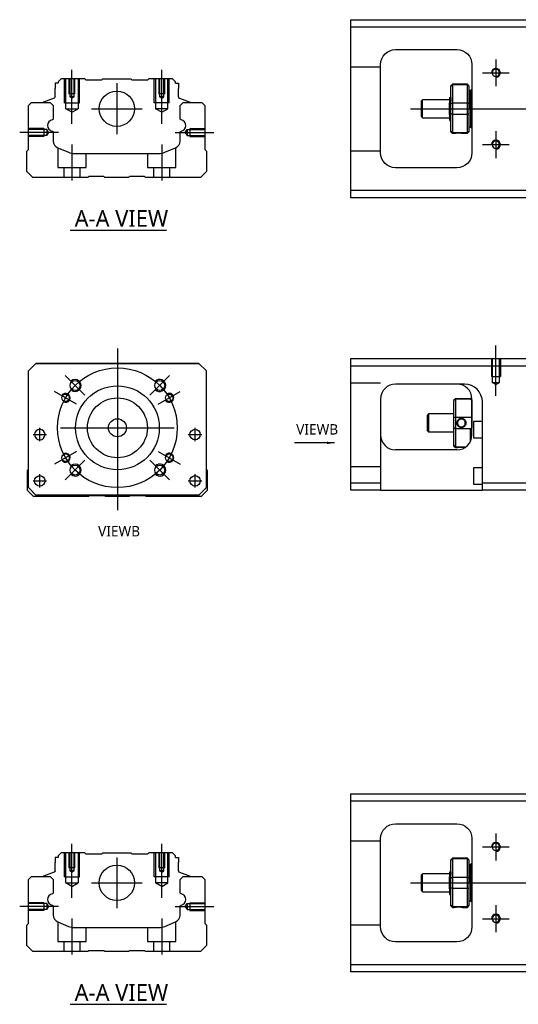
# Model space of a CAD drawing. Header units: millimetres. Extents: x -202 to 3135, y -1537 to 860.
# Tile 10 of 14: x -177 to -11, y -654 to -325. Entities that reach past the tile are written whole.
import ezdxf
from ezdxf.lldxf.tags import DXFTag

# ---------------------------------------------------------------- set-up
doc = ezdxf.new("R2010")
doc.units = ezdxf.units.MM
doc.layers.get('0').update_dxf_attribs({"linetype": 'CONTINUOUS'})
doc.styles.add('CHN', font='msjhbd.ttf')
doc.styles.add('DIM-7', font='SIMPLEX.shx', dxfattribs={"width": 0.7, "bigfont": 'chineset.shx'})
tags = doc.linetypes.add('DASHED', pattern=[25.72, 12.86, -12.86]).pattern_tags.tags
tags[6:7] = [DXFTag(74, 4), DXFTag(75, 0), DXFTag(340, '0'), DXFTag(46, 0.0), DXFTag(50, 0.0), DXFTag(44, 0.0), DXFTag(45, 0.0)]
tags[4:5] = [DXFTag(74, 4), DXFTag(75, 0), DXFTag(340, '0'), DXFTag(46, 0.0), DXFTag(50, 0.0), DXFTag(44, 0.0), DXFTag(45, 0.0)]
doc.dimstyles.new('CNS', dxfattribs={"dimtxt": 3.5, "dimasz": 2.5, "dimexe": 1, "dimexo": 1, "dimgap": 1, "dimtad": 1, "dimdsep": 46, "dimtxsty": 'DIM-7', "dimcen": 0.09, "dimclrd": 4, "dimclre": 4, "dimclrt": 1, "dimadec": 0, "dimazin": 0, "dimtfac": 1, "dimtmove": 0, "dimatfit": 3, "dimfxl": 0, "dimtvp": 0.971429, "dimtolj": 1, "dimarcsym": 0})

msp = doc.modelspace()

# ---------------------------------------------------------------- linework, layer by layer
at = {"linetype": 'Continuous'}
for p, q in [((-66.72, -327), (-66.72, -324.5)), ((-66.72, -324.5), (-7.72, -324.5)), ((-7.72, -327), (-66.72, -327)), ((-66.72, -381.5), (-66.72, -327)), ((-51.72, -334.5), (-31.22, -334.5)), ((-56.72, -369), (-56.72, -339.5)), ((-26.22, -339.5), (-26.22, -369)), ((-163.45, -344.25), (-164.45, -345.25)), ((-164.45, -345.25), (-164.45, -345.75)), ((-155.57, -344.25), (-163.45, -344.25)), ((-155.27, -344.55), (-155.57, -344.25)), ((-155.27, -344.55), (-149.87, -344.55)), ((-149.87, -344.55), (-149.57, -344.25)), ((-149.57, -344.25), (-140.17, -344.25)), ((-139.87, -344.55), (-140.17, -344.25)), ((-139.87, -344.55), (-134.47, -344.55)), ((-134.17, -344.25), (-134.47, -344.55)), ((-126.3, -344.25), (-134.17, -344.25)), ((-125.3, -345.25), (-126.3, -344.25)), ((-125.3, -345.75), (-125.3, -345.25)), ((-165.45, -345.75), (-165.45, -347.45)), ((-164.45, -345.75), (-165.45, -345.75)), ((-165.45, -350.25), (-165.45, -347.45)), ((-125.3, -345.75), (-124.3, -345.75)), ((-124.3, -345.75), (-124.3, -347.45)), ((-124.3, -350.25), (-124.3, -347.45)), ((-32.72, -346.05), (-33.22, -346.55)), ((-33.22, -346.73), (-33.22, -346.55)), ((-33.22, -352.57), (-33.22, -346.73)), ((-27.72, -346.05), (-32.72, -346.05)), ((-32.72, -346.05), (-32.72, -346.28)), ((-32.72, -346.28), (-32.72, -352.32)), ((-27.72, -346.28), (-32.72, -346.28)), ((-27.22, -346.55), (-27.72, -346.05)), ((-27.72, -346.28), (-27.72, -346.05)), ((-27.72, -352.32), (-27.72, -346.28)), ((-27.22, -346.55), (-27.22, -346.73)), ((-27.22, -346.73), (-27.22, -352.57)), ((-26.72, -348.25), (-27.22, -348.25)), ((-26.72, -354.25), (-26.72, -348.25)), ((-26.72, -348.35), (-26.72, -360.15)), ((-165.78, -350.72), (-169.35, -352.01)), ((-123.97, -350.72), (-120.39, -352.01)), ((-42.72, -351.25), (-43.22, -351.75)), ((-43.22, -351.75), (-43.22, -351.75)), ((-43.22, -351.75), (-43.22, -356.75)), ((-33.72, -351.25), (-42.72, -351.25)), ((-42.72, -357.25), (-42.72, -351.25)), ((-33.34, -350.75), (-33.59, -350.75)), ((-174.42, -353.2), (-173.42, -352.2)), ((-174.42, -367.9), (-174.42, -353.2)), ((-173.42, -352.2), (-167.09, -352.2)), ((-169.48, -352.18), (-169.49, -352.2)), ((-167.09, -352.2), (-166.09, -353.2)), ((-166.09, -353.2), (-166.09, -357.48)), ((-123.75, -353.2), (-122.75, -352.2)), ((-123.75, -357.48), (-123.75, -353.2)), ((-122.75, -352.2), (-116.42, -352.2)), ((-120.26, -352.18), (-120.26, -352.2)), ((-116.42, -352.2), (-115.42, -353.2)), ((-115.42, -353.2), (-115.42, -367.9)), ((-33.72, -356.23), (-33.72, -352.28)), ((-33.22, -354.25), (-33.22, -352.57)), ((-33.22, -355.93), (-33.22, -354.25)), ((-32.72, -352.32), (-32.72, -354.25)), ((-32.72, -352.32), (-27.72, -352.32)), ((-32.72, -354.25), (-32.72, -356.18)), ((-27.72, -354.25), (-27.72, -352.32)), ((-27.72, -356.18), (-27.72, -354.25)), ((-27.22, -352.57), (-27.22, -355.93)), ((-26.72, -354.25), (-26.72, -360.25)), ((-43.22, -356.75), (-42.72, -357.25)), ((-42.72, -357.25), (-33.72, -357.25)), ((-33.55, -358.25), (-33.39, -358.25)), ((-33.22, -361.77), (-33.22, -355.93)), ((-32.72, -356.18), (-32.72, -362.22)), ((-27.72, -356.18), (-32.72, -356.18)), ((-27.72, -362.22), (-27.72, -356.18)), ((-27.22, -355.93), (-27.22, -361.77)), ((-33.22, -361.95), (-33.22, -361.77)), ((-27.22, -360.25), (-26.72, -360.25)), ((-27.22, -361.77), (-27.22, -361.95)), ((-166.09, -362.22), (-166.09, -365.03)), ((-123.75, -365.03), (-123.75, -362.22)), ((-33.22, -361.95), (-32.72, -362.45)), ((-32.72, -362.22), (-32.72, -362.45)), ((-32.72, -362.22), (-27.72, -362.22)), ((-32.72, -362.45), (-32.22, -362.45)), ((-29.21, -362.45), (-27.72, -362.45)), ((-27.72, -362.45), (-27.22, -361.95)), ((-27.72, -362.45), (-27.72, -362.22)), ((-174.92, -368.4), (-174.42, -367.9)), ((-174.92, -375.2), (-174.92, -368.4)), ((-164.55, -367.34), (-160.99, -368.82)), ((-128.85, -368.82), (-125.29, -367.34)), ((-115.42, -367.9), (-114.92, -368.4)), ((-114.92, -368.4), (-114.92, -375.2)), ((-159.07, -369.2), (-130.77, -369.2)), ((-31.22, -374), (-51.72, -374)), ((-172.92, -377.2), (-174.92, -375.2)), ((-154.57, -377.2), (-172.92, -377.2)), ((-154.22, -376.95), (-154.57, -377.2)), ((-149.22, -376.95), (-154.22, -376.95)), ((-148.87, -377.2), (-149.22, -376.95)), ((-140.97, -377.2), (-148.87, -377.2)), ((-140.62, -376.95), (-140.97, -377.2)), ((-135.62, -376.95), (-140.62, -376.95)), ((-135.27, -377.2), (-135.62, -376.95)), ((-116.92, -377.2), (-135.27, -377.2)), ((-114.92, -375.2), (-116.92, -377.2)), ((-66.72, -384), (-66.72, -381.5)), ((-66.72, -381.5), (-7.72, -381.5)), ((-7.72, -384), (-66.72, -384)), ((-174.42, -441.87), (-171.92, -439.37)), ((-171.92, -439.37), (-174.42, -441.87)), ((-171.92, -439.37), (-117.42, -439.37)), ((-117.42, -439.37), (-171.92, -439.37)), ((-117.42, -439.37), (-114.92, -441.87)), ((-114.92, -441.87), (-117.42, -439.37)), ((-66.72, -440.26), (-66.72, -437.76)), ((-66.72, -437.76), (-7.72, -437.76)), ((-7.72, -440.26), (-66.72, -440.26)), ((-66.72, -479.26), (-66.72, -440.26)), ((-174.42, -480.87), (-174.42, -441.87)), ((-114.92, -480.87), (-114.92, -441.87)), ((-28.88, -446.26), (-51.72, -446.26)), ((-56.72, -451.26), (-56.72, -479.26)), ((-32.22, -451.56), (-31.72, -451.06)), ((-32.22, -451.56), (-32.22, -451.75)), ((-32.22, -457.59), (-32.22, -451.75)), ((-31.72, -451.06), (-31.72, -451.29)), ((-31.72, -451.06), (-26.72, -451.06)), ((-31.72, -451.29), (-31.72, -457.33)), ((-26.72, -451.29), (-31.72, -451.29)), ((-26.22, -451.56), (-26.72, -451.06)), ((-26.72, -451.29), (-26.72, -451.06)), ((-26.22, -463.26), (-26.22, -451.26)), ((-26.22, -451.56), (-26.22, -451.75)), ((-26.22, -451.75), (-26.22, -457.59)), ((-22.72, -479.26), (-22.72, -452.26)), ((-40.72, -456.26), (-41.22, -456.76)), ((-41.22, -456.76), (-41.22, -459.26)), ((-32.22, -456.26), (-40.72, -456.26)), ((-40.72, -456.26), (-40.72, -462.26)), ((-31.72, -457.33), (-31.72, -461.19)), ((-31.72, -457.33), (-26.72, -457.33)), ((-41.22, -459.26), (-41.22, -461.76)), ((-32.22, -460.94), (-32.22, -457.59)), ((-26.22, -457.59), (-26.22, -460.94)), ((-22.72, -458.76), (-25.72, -458.76)), ((-25.72, -458.76), (-25.72, -464.26)), ((-41.22, -461.76), (-40.72, -462.26)), ((-40.72, -462.26), (-32.22, -462.26)), ((-32.22, -466.78), (-32.22, -460.94)), ((-31.72, -461.19), (-31.72, -467.23)), ((-26.72, -461.19), (-31.72, -461.19)), ((-26.72, -465.44), (-26.72, -461.19)), ((-32.22, -466.96), (-32.22, -466.78)), ((-32.22, -466.96), (-31.72, -467.46)), ((-25.72, -464.26), (-22.72, -464.26)), ((-31.22, -468.26), (-51.72, -468.26)), ((-31.72, -467.23), (-31.72, -467.46)), ((-31.72, -467.23), (-28.18, -467.23)), ((-31.72, -467.46), (-31.23, -467.46)), ((-174.72, -475.02), (-174.42, -474.73)), ((-174.72, -481.82), (-174.72, -475.02)), ((-114.92, -474.82), (-114.72, -475.02)), ((-114.72, -475.02), (-114.72, -481.82)), ((-22.72, -474.26), (-25.72, -474.26)), ((-25.72, -474.26), (-25.72, -479.76)), ((-66.72, -479.26), (-56.72, -479.26)), ((-66.72, -481.76), (-66.72, -479.26)), ((-56.72, -479.26), (-56.72, -481.76)), ((-25.72, -479.76), (-22.72, -479.76)), ((-22.72, -481.76), (-22.72, -479.26)), ((-22.72, -479.26), (-7.72, -479.26)), ((-172.72, -483.82), (-174.72, -481.82)), ((-174.42, -480.87), (-171.92, -483.37)), ((-171.92, -483.37), (-173.42, -481.87)), ((-171.92, -483.37), (-171.92, -483.37)), ((-117.42, -483.37), (-171.92, -483.37)), ((-117.42, -483.37), (-171.92, -483.37)), ((-154.02, -483.57), (-154.37, -483.82)), ((-149.02, -483.57), (-154.02, -483.57)), ((-148.67, -483.82), (-149.02, -483.57)), ((-140.42, -483.57), (-140.77, -483.82)), ((-135.42, -483.57), (-140.42, -483.57)), ((-135.07, -483.82), (-135.42, -483.57)), ((-117.42, -483.37), (-114.92, -480.87)), ((-114.72, -481.82), (-116.72, -483.82)), ((-56.72, -481.76), (-66.72, -481.76)), ((-56.72, -481.76), (-22.72, -481.76)), ((-7.72, -481.76), (-22.72, -481.76)), ((-154.37, -483.82), (-172.72, -483.82)), ((-140.77, -483.82), (-148.67, -483.82)), ((-116.72, -483.82), (-135.07, -483.82)), ((-66.72, -585.67), (-66.72, -583.17)), ((-66.72, -583.17), (-7.72, -583.17)), ((-7.72, -585.67), (-66.72, -585.67)), ((-66.72, -640.17), (-66.72, -585.67)), ((-51.72, -593.17), (-31.22, -593.17)), ((-56.72, -627.67), (-56.72, -598.17)), ((-26.22, -598.17), (-26.22, -627.67)), ((-165.45, -604.42), (-165.45, -606.12)), ((-164.45, -604.42), (-165.45, -604.42)), ((-163.45, -602.92), (-164.45, -603.92)), ((-164.45, -603.92), (-164.45, -604.42)), ((-155.57, -602.92), (-163.45, -602.92)), ((-155.27, -603.22), (-155.57, -602.92)), ((-155.27, -603.22), (-149.87, -603.22)), ((-149.87, -603.22), (-149.57, -602.92)), ((-149.57, -602.92), (-140.17, -602.92)), ((-139.87, -603.22), (-140.17, -602.92)), ((-139.87, -603.22), (-134.47, -603.22)), ((-134.17, -602.92), (-134.47, -603.22)), ((-126.3, -602.92), (-134.17, -602.92)), ((-125.3, -603.92), (-126.3, -602.92)), ((-125.3, -604.42), (-125.3, -603.92)), ((-125.3, -604.42), (-124.3, -604.42)), ((-124.3, -604.42), (-124.3, -606.12)), ((-32.72, -604.72), (-33.22, -605.22)), ((-33.22, -605.4), (-33.22, -605.22)), ((-27.72, -604.72), (-32.72, -604.72)), ((-32.72, -604.72), (-32.72, -604.95)), ((-32.72, -604.95), (-32.72, -610.99)), ((-27.72, -604.95), (-32.72, -604.95)), ((-27.22, -605.22), (-27.72, -604.72)), ((-27.72, -604.95), (-27.72, -604.72)), ((-27.72, -610.99), (-27.72, -604.95)), ((-27.22, -605.22), (-27.22, -605.4)), ((-165.45, -608.92), (-165.45, -606.12)), ((-124.3, -608.92), (-124.3, -606.12)), ((-33.22, -611.24), (-33.22, -605.4)), ((-27.22, -605.4), (-27.22, -611.24)), ((-26.72, -606.92), (-27.22, -606.92)), ((-26.72, -612.92), (-26.72, -606.92)), ((-26.72, -607.02), (-26.72, -618.82)), ((-174.42, -611.87), (-173.42, -610.87)), ((-174.42, -626.57), (-174.42, -611.87)), ((-173.42, -610.87), (-167.09, -610.87)), ((-169.48, -610.85), (-169.49, -610.87)), ((-165.78, -609.39), (-169.35, -610.68)), ((-167.09, -610.87), (-166.09, -611.87)), ((-166.09, -611.87), (-166.09, -616.15)), ((-123.97, -609.39), (-120.39, -610.68)), ((-123.75, -611.87), (-122.75, -610.87)), ((-123.75, -616.15), (-123.75, -611.87)), ((-122.75, -610.87), (-116.42, -610.87)), ((-120.26, -610.85), (-120.26, -610.87)), ((-116.42, -610.87), (-115.42, -611.87)), ((-115.42, -611.87), (-115.42, -626.57)), ((-42.72, -609.92), (-43.22, -610.42)), ((-43.22, -610.42), (-43.22, -610.42)), ((-43.22, -610.42), (-43.22, -615.42)), ((-33.72, -609.92), (-42.72, -609.92)), ((-42.72, -615.92), (-42.72, -609.92)), ((-33.72, -614.9), (-33.72, -610.95)), ((-33.34, -609.42), (-33.59, -609.42)), ((-33.22, -612.92), (-33.22, -611.24)), ((-32.72, -610.99), (-32.72, -612.92)), ((-32.72, -610.99), (-27.72, -610.99)), ((-27.72, -612.92), (-27.72, -610.99)), ((-27.22, -611.24), (-27.22, -614.6)), ((-33.22, -614.6), (-33.22, -612.92)), ((-33.22, -620.44), (-33.22, -614.6)), ((-32.72, -612.92), (-32.72, -614.85)), ((-32.72, -614.85), (-32.72, -620.89)), ((-27.72, -614.85), (-32.72, -614.85)), ((-27.72, -614.85), (-27.72, -612.92)), ((-27.72, -620.89), (-27.72, -614.85)), ((-27.22, -614.6), (-27.22, -620.44)), ((-26.72, -612.92), (-26.72, -618.92)), ((-43.22, -615.42), (-42.72, -615.92)), ((-42.72, -615.92), (-33.72, -615.92)), ((-33.55, -616.92), (-33.39, -616.92)), ((-166.09, -620.89), (-166.09, -623.7)), ((-123.75, -623.7), (-123.75, -620.89)), ((-33.22, -620.62), (-33.22, -620.44)), ((-33.22, -620.62), (-32.72, -621.12)), ((-32.72, -620.89), (-32.72, -621.12)), ((-32.72, -620.89), (-27.72, -620.89)), ((-32.72, -621.12), (-32.22, -621.12)), ((-29.21, -621.12), (-27.72, -621.12)), ((-27.72, -621.12), (-27.22, -620.62)), ((-27.72, -621.12), (-27.72, -620.89)), ((-27.22, -618.92), (-26.72, -618.92)), ((-27.22, -620.44), (-27.22, -620.62)), ((-174.92, -627.07), (-174.42, -626.57)), ((-174.92, -633.87), (-174.92, -627.07)), ((-164.55, -626.01), (-160.99, -627.49)), ((-159.07, -627.87), (-130.77, -627.87)), ((-128.85, -627.49), (-125.29, -626.01)), ((-115.42, -626.57), (-114.92, -627.07)), ((-114.92, -627.07), (-114.92, -633.87)), ((-172.92, -635.87), (-174.92, -633.87)), ((-114.92, -633.87), (-116.92, -635.87)), ((-31.22, -632.67), (-51.72, -632.67)), ((-154.57, -635.87), (-172.92, -635.87)), ((-154.22, -635.62), (-154.57, -635.87)), ((-149.22, -635.62), (-154.22, -635.62)), ((-148.87, -635.87), (-149.22, -635.62)), ((-140.97, -635.87), (-148.87, -635.87)), ((-140.62, -635.62), (-140.97, -635.87)), ((-135.62, -635.62), (-140.62, -635.62)), ((-135.27, -635.87), (-135.62, -635.62)), ((-116.92, -635.87), (-135.27, -635.87)), ((-66.72, -642.67), (-66.72, -640.17)), ((-66.72, -640.17), (-7.72, -640.17)), ((-7.72, -642.67), (-66.72, -642.67))]:
    msp.add_line(p, q, dxfattribs=at)
for p, q in [((-18.22, -337.75), (-18.22, -346.75)), ((-22.72, -342.25), (-13.72, -342.25)), ((-46.72, -354.25), (66.71, -354.25)), ((-18.22, -361.75), (-18.22, -370.75)), ((-164.32, -362.2), (-177.32, -362.2)), ((-22.72, -366.25), (-13.72, -366.25)), ((-160.46, -394.85), (-128.22, -394.85)), ((-172.86, -463.12), (-168.36, -463.12)), ((-172.86, -463.12), (-168.36, -463.12)), ((-120.98, -463.12), (-116.48, -463.12)), ((-120.98, -463.12), (-116.48, -463.12)), ((-172.86, -478.62), (-168.36, -478.62)), ((-172.86, -478.62), (-168.36, -478.62)), ((-120.98, -478.62), (-116.48, -478.62)), ((-120.98, -478.62), (-116.48, -478.62)), ((-18.22, -596.42), (-18.22, -605.42)), ((-22.72, -600.92), (-13.72, -600.92)), ((-46.72, -612.92), (66.71, -612.92)), ((-164.32, -620.87), (-177.32, -620.87)), ((-18.22, -620.42), (-18.22, -629.42)), ((-22.72, -624.92), (-13.72, -624.92)), ((-160.46, -653.52), (-128.22, -653.52))]:
    msp.add_line(p, q)
at = {"ltscale": 0.1}
for p, q in [((-159.87, -359.25), (-159.87, -341.25)), ((-129.87, -359.25), (-129.87, -341.25)), ((-125.42, -362.2), (-112.42, -362.2)), ((-159.87, -366.2), (-159.87, -378.2)), ((-129.87, -366.2), (-129.87, -378.2)), ((-159.87, -617.92), (-159.87, -599.92)), ((-129.87, -617.92), (-129.87, -599.92)), ((-125.42, -620.87), (-112.42, -620.87)), ((-159.87, -624.87), (-159.87, -636.87)), ((-129.87, -624.87), (-129.87, -636.87))]:
    msp.add_line(p, q, dxfattribs=at)
at = {"linetype": 'DASHED', "ltscale": 0.1}
for p, q in [((-56.72, -340.39), (-66.72, -340.39)), ((-162.37, -352.25), (-162.37, -344.25)), ((-161.94, -354.25), (-161.94, -344.25)), ((-160.87, -344.25), (-160.87, -349.25)), ((-160.61, -344.25), (-160.61, -350.25)), ((-159.13, -350.25), (-159.13, -344.25)), ((-158.87, -349.25), (-158.87, -344.25)), ((-157.81, -344.25), (-157.81, -354.25)), ((-157.37, -352.25), (-157.37, -344.25)), ((-132.37, -352.25), (-132.37, -344.25)), ((-131.94, -344.25), (-131.94, -354.25)), ((-130.87, -344.25), (-130.87, -349.25)), ((-130.61, -344.25), (-130.61, -350.25)), ((-129.13, -350.25), (-129.13, -344.25)), ((-128.87, -349.25), (-128.87, -344.25)), ((-127.81, -354.25), (-127.81, -344.25)), ((-127.37, -352.25), (-127.37, -344.25)), ((-158.87, -349.25), (-160.87, -349.25)), ((-159.13, -350.25), (-160.61, -350.25)), ((-159.87, -350.68), (-160.61, -350.25)), ((-159.87, -350.68), (-159.13, -350.25)), ((-128.87, -349.25), (-130.87, -349.25)), ((-129.13, -350.25), (-130.61, -350.25)), ((-129.87, -350.68), (-130.61, -350.25)), ((-129.87, -350.68), (-129.13, -350.25)), ((-162.37, -352.25), (-157.37, -352.25)), ((-161.94, -354.25), (-157.81, -354.25)), ((-159.87, -355.44), (-161.94, -354.25)), ((-159.87, -355.44), (-157.81, -354.25)), ((-127.37, -352.25), (-132.37, -352.25)), ((-127.81, -354.25), (-131.94, -354.25)), ((-129.87, -355.44), (-131.94, -354.25)), ((-129.87, -355.44), (-127.81, -354.25)), ((-169.29, -360.9), (-174.29, -360.9)), ((-168.29, -361.2), (-174.29, -361.2)), ((-169.29, -360.9), (-169.29, -363.5)), ((-168.29, -361.2), (-168.29, -363.21)), ((-167.71, -362.2), (-168.29, -361.2)), ((-122, -362.2), (-121.42, -361.2)), ((-121.42, -361.2), (-121.42, -363.21)), ((-121.42, -361.2), (-115.42, -361.2)), ((-120.42, -360.9), (-120.42, -363.5)), ((-120.42, -360.9), (-115.42, -360.9)), ((-168.29, -363.21), (-174.29, -363.21)), ((-169.29, -363.5), (-174.29, -363.5)), ((-169.29, -363.28), (-169.29, -363.33)), ((-167.71, -362.2), (-168.29, -363.21)), ((-122, -362.2), (-121.42, -363.21)), ((-121.42, -363.21), (-115.42, -363.21)), ((-120.42, -363.28), (-120.42, -363.33)), ((-120.42, -363.5), (-115.42, -363.5)), ((-164.62, -367.33), (-164.62, -373.9)), ((-125.12, -373.9), (-125.12, -367.27)), ((-56.72, -368.39), (-66.72, -368.39)), ((-155.12, -373.9), (-155.12, -369.2)), ((-134.62, -369.2), (-134.62, -373.9)), ((-164.62, -373.9), (-155.12, -373.9)), ((-162.62, -373.9), (-162.62, -377.2)), ((-157.12, -377.2), (-157.12, -373.9)), ((-134.62, -373.9), (-125.12, -373.9)), ((-132.62, -373.9), (-132.62, -377.2)), ((-127.12, -377.2), (-127.12, -373.9)), ((-19.72, -437.76), (-19.72, -443.76)), ((-19.44, -437.76), (-19.44, -445.76)), ((-16.99, -445.76), (-16.99, -437.76)), ((-16.72, -437.76), (-16.72, -443.76)), ((-19.72, -443.76), (-16.72, -443.76)), ((-56.72, -445.91), (-66.72, -445.91)), ((-18.22, -446.46), (-19.44, -445.75)), ((-19.44, -445.76), (-16.99, -445.76)), ((-18.22, -446.46), (-16.99, -445.75)), ((-56.72, -473.91), (-66.72, -473.91)), ((-56.72, -599.06), (-66.72, -599.06)), ((-162.37, -610.92), (-162.37, -602.92)), ((-161.94, -612.92), (-161.94, -602.92)), ((-160.87, -602.92), (-160.87, -607.92)), ((-160.61, -602.92), (-160.61, -608.92)), ((-159.13, -608.92), (-159.13, -602.92)), ((-158.87, -607.92), (-158.87, -602.92)), ((-157.81, -602.92), (-157.81, -612.92)), ((-157.37, -610.92), (-157.37, -602.92)), ((-132.37, -610.92), (-132.37, -602.92)), ((-131.94, -602.92), (-131.94, -612.92)), ((-130.87, -602.92), (-130.87, -607.92)), ((-130.61, -602.92), (-130.61, -608.92)), ((-129.13, -608.92), (-129.13, -602.92)), ((-128.87, -607.92), (-128.87, -602.92)), ((-127.81, -612.92), (-127.81, -602.92)), ((-127.37, -610.92), (-127.37, -602.92)), ((-158.87, -607.92), (-160.87, -607.92)), ((-128.87, -607.92), (-130.87, -607.92)), ((-162.37, -610.92), (-157.37, -610.92)), ((-159.13, -608.92), (-160.61, -608.92)), ((-159.87, -609.35), (-160.61, -608.92)), ((-159.87, -609.35), (-159.13, -608.92)), ((-127.37, -610.92), (-132.37, -610.92)), ((-129.13, -608.92), (-130.61, -608.92)), ((-129.87, -609.35), (-130.61, -608.92)), ((-129.87, -609.35), (-129.13, -608.92)), ((-161.94, -612.92), (-157.81, -612.92)), ((-159.87, -614.11), (-161.94, -612.92)), ((-159.87, -614.11), (-157.81, -612.92)), ((-127.81, -612.92), (-131.94, -612.92)), ((-129.87, -614.11), (-131.94, -612.92)), ((-129.87, -614.11), (-127.81, -612.92)), ((-169.29, -619.57), (-174.29, -619.57)), ((-168.29, -619.86), (-174.29, -619.86)), ((-169.29, -619.57), (-169.29, -622.17)), ((-168.29, -619.86), (-168.29, -621.88)), ((-167.71, -620.87), (-168.29, -619.86)), ((-167.71, -620.87), (-168.29, -621.88)), ((-122, -620.87), (-121.42, -619.86)), ((-122, -620.87), (-121.42, -621.88)), ((-121.42, -619.86), (-121.42, -621.88)), ((-121.42, -619.86), (-115.42, -619.86)), ((-120.42, -619.57), (-120.42, -622.17)), ((-120.42, -619.57), (-115.42, -619.57)), ((-168.29, -621.88), (-174.29, -621.88)), ((-169.29, -622.17), (-174.29, -622.17)), ((-169.29, -621.95), (-169.29, -621.99)), ((-121.42, -621.88), (-115.42, -621.88)), ((-120.42, -621.95), (-120.42, -621.99)), ((-120.42, -622.17), (-115.42, -622.17)), ((-164.62, -626), (-164.62, -632.57)), ((-155.12, -632.57), (-155.12, -627.87)), ((-134.62, -627.87), (-134.62, -632.57)), ((-125.12, -632.57), (-125.12, -625.94)), ((-56.72, -627.06), (-66.72, -627.06)), ((-164.62, -632.57), (-155.12, -632.57)), ((-162.62, -632.57), (-162.62, -635.87)), ((-157.12, -635.87), (-157.12, -632.57)), ((-134.62, -632.57), (-125.12, -632.57)), ((-132.62, -632.57), (-132.62, -635.87)), ((-127.12, -635.87), (-127.12, -632.57))]:
    msp.add_line(p, q, dxfattribs=at)
at = {"linetype": 'DASHED'}
for p, q in [((-155.27, -344.55), (-155.27, -344.55)), ((-134.47, -344.55), (-134.47, -344.55)), ((-33.59, -350.75), (-33.6, -350.75)), ((-171.92, -439.37), (-171.92, -439.37)), ((-155.45, -439.37), (-157.9, -439.37)), ((-133.9, -439.37), (-131.45, -439.37)), ((-117.42, -439.37), (-117.42, -439.37)), ((-174.42, -441.87), (-174.42, -441.87)), ((-114.92, -441.87), (-114.92, -441.87)), ((-28.72, -446.26), (-28.88, -446.26)), ((-172.36, -463.12), (-172.36, -463.12)), ((-168.86, -463.12), (-168.86, -463.12)), ((-120.48, -463.12), (-120.48, -463.12)), ((-116.98, -463.12), (-116.98, -463.12)), ((-174.42, -466.37), (-174.42, -466.37)), ((-114.92, -466.37), (-114.92, -466.37)), ((-172.36, -478.62), (-172.36, -478.62)), ((-168.86, -478.62), (-168.86, -478.62)), ((-173.42, -481.87), (-173.42, -481.87)), ((-117.42, -483.37), (-114.92, -480.87)), ((-115.92, -481.87), (-117.42, -483.37)), ((-117.42, -483.37), (-117.42, -483.37)), ((-114.92, -480.87), (-115.92, -481.87)), ((-115.92, -481.87), (-115.92, -481.87)), ((-155.27, -603.22), (-155.27, -603.22)), ((-134.47, -603.22), (-134.47, -603.22)), ((-33.59, -609.42), (-33.6, -609.42))]:
    msp.add_line(p, q, dxfattribs=at)
at = {"ltscale": 0.3}
for p, q in [((-144.87, -345.75), (-144.87, -362.75)), ((-153.37, -354.25), (-136.37, -354.25)), ((-144.67, -434.37), (-144.67, -488.37)), ((-155.53, -450.02), (-162.1, -443.44)), ((-133.82, -450.02), (-127.24, -443.44)), ((-158.31, -453), (-165.67, -448.75)), ((-131.03, -453), (-123.67, -448.75)), ((-170.61, -465.37), (-170.61, -460.87)), ((-170.61, -465.37), (-170.61, -460.87)), ((-163.67, -460.87), (-125.67, -460.87)), ((-118.73, -465.37), (-118.73, -460.87)), ((-118.73, -465.37), (-118.73, -460.87)), ((-158.31, -468.75), (-165.67, -473)), ((-131.03, -468.75), (-123.67, -473)), ((-155.53, -471.73), (-162.1, -478.3)), ((-133.82, -471.73), (-127.24, -478.3)), ((-170.61, -480.87), (-170.61, -476.37)), ((-170.61, -480.87), (-170.61, -476.37)), ((-118.73, -480.87), (-118.73, -476.37)), ((-118.73, -480.87), (-118.73, -476.37)), ((-144.87, -604.42), (-144.87, -621.42)), ((-153.37, -612.92), (-136.37, -612.92))]:
    msp.add_line(p, q, dxfattribs=at)
at = {"ltscale": 0.5}
msp.add_line((-18.22, -450.18), (-18.22, -433.35), dxfattribs=at)
at = {"linetype": 'Continuous', "extrusion": (0, 0, -1)}
for centre, radius in [((18.22, -342.25), 1.23), ((18.22, -366.25), 1.23), ((170.61, -463.12), 1.75), ((18.22, -600.92), 1.23), ((18.22, -624.92), 1.23)]:
    msp.add_circle(centre, radius, dxfattribs=at)
at = {"linetype": 'Continuous'}
for centre, radius in [((-144.87, -354.25), 5.9), ((-158.81, -446.73), 1.65), ((-144.67, -460.87), 14), ((-130.53, -446.73), 1.65), ((-161.99, -450.87), 1.25), ((-127.35, -450.87), 1.25), ((-144.67, -460.87), 10), ((-144.67, -460.87), 3), ((-118.73, -463.12), 1.75), ((-161.99, -470.87), 1.25), ((-127.35, -470.87), 1.25), ((-158.81, -475.01), 1.65), ((-130.53, -475.01), 1.65), ((-170.61, -478.62), 1.75), ((-118.73, -478.62), 1.75), ((-144.87, -612.92), 5.9)]:
    msp.add_circle(centre, radius, dxfattribs=at)
at = {"ltscale": 0.3}
msp.add_circle((-144.67, -460.87), 20, dxfattribs=at)
at = {"linetype": 'Continuous', "extrusion": (0, 0, -1)}
for centre, radius, start, end in [((51.72, -339.5), 5, 0, 90), ((31.22, -339.5), 5, 90, 180), ((165.95, -350.25), 0.5, 180, 250.1017), ((120.46, -352.2), 0.2, 109.8983, 172.0917), ((166.59, -357.48), 0.5, 180, 249.8105), ((123.25, -357.48), 0.5, 290.1895, 0), ((166.59, -362.22), 0.5, 110.1895, 180), ((123.25, -362.22), 0.5, 0, 69.8105), ((51.72, -369), 5, 270, 0), ((31.22, -369), 5, 180, 270), ((51.72, -598.17), 5, 0, 90), ((31.22, -598.17), 5, 90, 180), ((165.95, -608.92), 0.5, 180, 250.1017), ((120.46, -610.87), 0.2, 109.8983, 172.0917), ((166.59, -616.15), 0.5, 180, 249.8105), ((123.25, -616.15), 0.5, 290.1895, 0), ((166.59, -620.89), 0.5, 110.1895, 180), ((123.25, -620.89), 0.5, 0, 69.8105), ((51.72, -627.67), 5, 270, 0), ((31.22, -627.67), 5, 180, 270)]:
    msp.add_arc(centre, radius, start, end, dxfattribs=at)
for centre, radius, start, end in [((-18.22, -342.25), 1.5, 270, 180), ((-18.22, -366.25), 1.5, 270, 180), ((-158.81, -446.73), 2, 227.8658, 135), ((-130.53, -446.73), 2, 225, 137.8658), ((-161.99, -450.87), 1.5, 242.1491, 150), ((-127.35, -450.87), 1.5, 210, 122.1491), ((-161.99, -470.87), 1.5, 210, 117.8509), ((-127.35, -470.87), 1.5, 237.8509, 150), ((-158.81, -475.01), 2, 225, 132.134), ((-130.53, -475.01), 2, 222.1342, 135), ((-18.22, -600.92), 1.5, 270, 180), ((-18.22, -624.92), 1.5, 270, 180)]:
    msp.add_arc(centre, radius, start, end)
at = {"linetype": 'Continuous'}
for centre, radius, start, end in [((-26.22, -348.35), 0.5, 90, 180), ((-169.28, -352.2), 0.2, 109.8983, 172.0917), ((-123.8, -350.25), 0.5, 180, 250.1017), ((-166.1, -359.85), 1.93, 99.5288, 260.4712), ((-123.74, -359.85), 1.93, 279.5288, 80.4712), ((-26.22, -360.15), 0.5, 180, 270), ((-163.59, -365.03), 2.5, 180, 247.4572), ((-126.25, -365.03), 2.5, 292.5428, 0), ((-159.07, -364.2), 5, 247.4572, 270), ((-130.77, -364.2), 5, 270, 292.5428), ((-51.72, -451.26), 5, 90, 180), ((-31.22, -451.26), 5, 0, 90), ((-51.72, -463.26), 5, 180, 270), ((-31.22, -463.26), 5, 270, 0), ((-26.22, -607.02), 0.5, 90, 180), ((-169.28, -610.87), 0.2, 109.8983, 172.0917), ((-123.8, -608.92), 0.5, 180, 250.1017), ((-166.1, -618.52), 1.93, 99.5288, 260.4712), ((-123.74, -618.52), 1.93, 279.5288, 80.4712), ((-26.22, -618.82), 0.5, 180, 270), ((-163.59, -623.7), 2.5, 180, 247.4572), ((-126.25, -623.7), 2.5, 292.5428, 0), ((-159.07, -622.87), 5, 247.4572, 270), ((-130.77, -622.87), 5, 270, 292.5428)]:
    msp.add_arc(centre, radius, start, end, dxfattribs=at)
at = {"linetype": 'DASHED'}
msp.add_arc((-28.72, -452.26), 6, 0, 90, dxfattribs=at)
at = {"linetype": 'Continuous'}
msp.add_ellipse((-28.72, -452.26), major_axis=(4.24, 4.24), ratio=1, start_param=5.497787, end_param=7.068583, dxfattribs=at)
for points, degree in [([(-33.22, -346.73), (-33.05, -346.58), (-32.89, -346.43), (-32.72, -346.28)], 3), ([(-27.72, -346.28), (-27.55, -346.43), (-27.39, -346.58), (-27.22, -346.73)], 3), ([(-33.58, -350.77), (-33.7, -350.56)], 1), ([(-33.22, -350.53), (-33.28, -350.64), (-33.35, -350.75)], 2), ([(-33.22, -352.57), (-33.05, -352.49), (-32.89, -352.41), (-32.72, -352.32)], 3), ([(-27.72, -352.32), (-27.55, -352.41), (-27.39, -352.49), (-27.22, -352.57)], 3), ([(-33.73, -357.95), (-33.65, -358.1), (-33.56, -358.25)], 2), ([(-33.38, -358.25), (-33.3, -358.11), (-33.22, -357.97)], 2), ([(-32.72, -356.18), (-32.89, -356.1), (-33.05, -356.01), (-33.22, -355.93)], 3), ([(-27.72, -356.18), (-27.55, -356.1), (-27.39, -356.01), (-27.22, -355.93)], 3), ([(-32.72, -362.22), (-32.89, -362.07), (-33.05, -361.92), (-33.22, -361.77)], 3), ([(-27.72, -362.22), (-27.55, -362.07), (-27.39, -361.92), (-27.22, -361.77)], 3), ([(-28.72, -446.26), (-28.77, -446.26), (-28.82, -446.26), (-28.88, -446.26)], 3), ([(-31.72, -451.29), (-31.89, -451.44), (-32.05, -451.6), (-32.22, -451.75)], 3), ([(-26.72, -451.29), (-26.55, -451.44), (-26.39, -451.6), (-26.22, -451.75)], 3), ([(-31.72, -457.33), (-31.89, -457.42), (-32.05, -457.5), (-32.22, -457.59)], 3), ([(-26.72, -457.33), (-26.55, -457.42), (-26.39, -457.5), (-26.22, -457.59)], 3), ([(-31.72, -461.19), (-31.89, -461.11), (-32.05, -461.02), (-32.22, -460.94)], 3), ([(-26.22, -460.94), (-26.39, -461.02), (-26.55, -461.11), (-26.72, -461.19)], 3), ([(-31.72, -467.23), (-31.89, -467.08), (-32.05, -466.93), (-32.22, -466.78)], 3), ([(-33.22, -605.4), (-33.05, -605.25), (-32.89, -605.1), (-32.72, -604.95)], 3), ([(-27.72, -604.95), (-27.55, -605.1), (-27.39, -605.25), (-27.22, -605.4)], 3), ([(-33.58, -609.43), (-33.7, -609.22)], 1), ([(-33.22, -609.2), (-33.28, -609.31), (-33.35, -609.42)], 2), ([(-33.22, -611.24), (-33.05, -611.16), (-32.89, -611.07), (-32.72, -610.99)], 3), ([(-27.72, -610.99), (-27.55, -611.07), (-27.39, -611.16), (-27.22, -611.24)], 3), ([(-32.72, -614.85), (-32.89, -614.76), (-33.05, -614.68), (-33.22, -614.6)], 3), ([(-27.72, -614.85), (-27.55, -614.76), (-27.39, -614.68), (-27.22, -614.6)], 3), ([(-33.73, -616.62), (-33.65, -616.77), (-33.56, -616.92)], 2), ([(-33.38, -616.92), (-33.3, -616.78), (-33.22, -616.64)], 2), ([(-32.72, -620.89), (-32.89, -620.74), (-33.05, -620.59), (-33.22, -620.44)], 3), ([(-27.72, -620.89), (-27.55, -620.74), (-27.39, -620.59), (-27.22, -620.44)], 3)]:
    msp.add_open_spline(points, degree=degree, dxfattribs=at)
for points, knots in [([(-33.72, -350.54), (-33.72, -350.57), (-33.72, -350.66), (-33.72, -350.98), (-33.72, -351.21), (-33.72, -351.73), (-33.72, -351.99), (-33.72, -352.28)], [0, 0, 0, 0, 0.341605, 0.341605, 0.709042, 0.709042, 1, 1, 1, 1]), ([(-33.22, -356.76), (-33.24, -356.5), (-33.26, -356.18), (-33.29, -355.5), (-33.31, -355.11), (-33.34, -354.34), (-33.36, -353.93), (-33.4, -353.16), (-33.42, -352.79), (-33.45, -352.12), (-33.47, -351.81), (-33.5, -351.31), (-33.52, -351.11), (-33.56, -350.86), (-33.57, -350.78), (-33.58, -350.76)], [0, 0, 0, 0, 0.142488, 0.142488, 0.289539, 0.289539, 0.436554, 0.436554, 0.583581, 0.583581, 0.730615, 0.730615, 0.877631, 0.877631, 1, 1, 1, 1]), ([(-33.34, -350.75), (-33.33, -350.75), (-33.31, -350.8), (-33.27, -351.02), (-33.26, -351.2), (-33.23, -351.52), (-33.23, -351.62), (-33.22, -351.73)], [0, 0, 0, 0, 0.388824, 0.388824, 0.829994, 0.829994, 1, 1, 1, 1]), ([(-33.38, -358.25), (-33.39, -358.25), (-33.4, -358.24), (-33.42, -358.16), (-33.44, -358.03), (-33.48, -357.62), (-33.49, -357.35), (-33.53, -356.71), (-33.55, -356.33), (-33.59, -355.51), (-33.6, -355.07), (-33.64, -354.17), (-33.66, -353.71), (-33.69, -352.93), (-33.71, -352.59), (-33.72, -352.28)], [0, 0, 0, 0, 0.062674, 0.062674, 0.22432, 0.22432, 0.386002, 0.386002, 0.547651, 0.547651, 0.70934, 0.70934, 0.870988, 0.870988, 1, 1, 1, 1]), ([(-33.72, -356.23), (-33.72, -356.6), (-33.72, -356.94), (-33.72, -357.46), (-33.72, -357.66), (-33.72, -357.91), (-33.72, -357.97), (-33.72, -357.97)], [0, 0, 0, 0, 0.355488, 0.355488, 0.70353, 0.70353, 1, 1, 1, 1]), ([(-33.72, -356.23), (-33.7, -356.62), (-33.69, -356.98), (-33.65, -357.57), (-33.63, -357.8), (-33.59, -358.13), (-33.58, -358.23), (-33.56, -358.25), (-33.56, -358.25), (-33.55, -358.25)], [0, 0, 0, 0, 0.320659, 0.320659, 0.641321, 0.641321, 0.962057, 0.962057, 1, 1, 1, 1]), ([(-32.22, -362.45), (-32.22, -362.45), (-32.19, -362.44), (-32.08, -362.42), (-32, -362.41), (-31.78, -362.37), (-31.64, -362.36), (-31.35, -362.33), (-31.19, -362.31), (-30.86, -362.3), (-30.69, -362.3), (-30.36, -362.31), (-30.21, -362.32), (-29.92, -362.34), (-29.78, -362.36), (-29.55, -362.39), (-29.45, -362.41), (-29.3, -362.43), (-29.25, -362.44), (-29.22, -362.45), (-29.21, -362.45), (-29.21, -362.45)], [0, 0, 0, 0, 0.109357, 0.109357, 0.21915, 0.21915, 0.330451, 0.330451, 0.436162, 0.436162, 0.542186, 0.542186, 0.640015, 0.640015, 0.743853, 0.743853, 0.849113, 0.849113, 0.958413, 0.958413, 1, 1, 1, 1]), ([(-31.23, -459.26), (-31.23, -459.09), (-31.2, -458.91), (-31.08, -458.58), (-31, -458.42), (-30.78, -458.14), (-30.64, -458.02), (-30.35, -457.84), (-30.19, -457.78), (-29.86, -457.71), (-29.69, -457.7), (-29.36, -457.74), (-29.21, -457.79), (-28.92, -457.93), (-28.78, -458.03), (-28.55, -458.27), (-28.45, -458.41), (-28.3, -458.72), (-28.25, -458.89), (-28.22, -459.13), (-28.21, -459.2), (-28.21, -459.26)], [0, 0, 0, 0, 0.109357, 0.109357, 0.21915, 0.21915, 0.330451, 0.330451, 0.436162, 0.436162, 0.542186, 0.542186, 0.640015, 0.640015, 0.743853, 0.743853, 0.849113, 0.849113, 0.958413, 0.958413, 1, 1, 1, 1]), ([(-28.21, -459.26), (-28.21, -459.44), (-28.24, -459.62), (-28.36, -459.95), (-28.44, -460.11), (-28.66, -460.38), (-28.8, -460.5), (-29.09, -460.68), (-29.25, -460.75), (-29.58, -460.82), (-29.76, -460.83), (-30.08, -460.78), (-30.23, -460.73), (-30.52, -460.59), (-30.66, -460.49), (-30.89, -460.25), (-30.99, -460.11), (-31.14, -459.81), (-31.19, -459.64), (-31.22, -459.4), (-31.23, -459.33), (-31.23, -459.26)], [0, 0, 0, 0, 0.109681, 0.109681, 0.219848, 0.219848, 0.331471, 0.331471, 0.436803, 0.436803, 0.542595, 0.542595, 0.640477, 0.640477, 0.744315, 0.744315, 0.8492, 0.8492, 0.95844, 0.95844, 1, 1, 1, 1]), ([(-28.42, -459.26), (-28.42, -459.14), (-28.44, -459.02), (-28.51, -458.76), (-28.58, -458.63), (-28.74, -458.4), (-28.84, -458.29), (-29.08, -458.12), (-29.22, -458.06), (-29.5, -457.97), (-29.65, -457.96), (-29.93, -457.97), (-30.08, -458), (-30.34, -458.11), (-30.46, -458.19), (-30.68, -458.38), (-30.78, -458.49), (-30.92, -458.74), (-30.97, -458.89), (-31.01, -459.11), (-31.02, -459.18), (-31.02, -459.26)], [0, 0, 0, 0, 0.090081, 0.090081, 0.195216, 0.195216, 0.30186, 0.30186, 0.410211, 0.410211, 0.517617, 0.517617, 0.621981, 0.621981, 0.727419, 0.727419, 0.835017, 0.835017, 0.943332, 0.943332, 1, 1, 1, 1]), ([(-31.02, -459.26), (-31.02, -459.39), (-31, -459.51), (-30.93, -459.76), (-30.86, -459.9), (-30.7, -460.13), (-30.6, -460.23), (-30.36, -460.4), (-30.22, -460.47), (-29.94, -460.55), (-29.79, -460.57), (-29.51, -460.55), (-29.37, -460.52), (-29.1, -460.42), (-28.98, -460.34), (-28.76, -460.15), (-28.66, -460.04), (-28.52, -459.78), (-28.47, -459.64), (-28.43, -459.42), (-28.42, -459.34), (-28.42, -459.26)], [0, 0, 0, 0, 0.090082, 0.090082, 0.19511, 0.19511, 0.301651, 0.301651, 0.410013, 0.410013, 0.517402, 0.517402, 0.621792, 0.621792, 0.727238, 0.727238, 0.834796, 0.834796, 0.943135, 0.943135, 1, 1, 1, 1]), ([(-31.23, -467.46), (-31.23, -467.46), (-31.2, -467.46), (-31.08, -467.44), (-31, -467.42), (-30.78, -467.39), (-30.64, -467.37), (-30.35, -467.34), (-30.19, -467.33), (-29.86, -467.31), (-29.68, -467.31), (-29.36, -467.32), (-29.21, -467.33), (-28.92, -467.35), (-28.78, -467.37), (-28.58, -467.4), (-28.51, -467.41), (-28.44, -467.42)], [0, 0, 0, 0, 0.1096809, 0.1096809, 0.2198481, 0.2198481, 0.3314707, 0.3314707, 0.4368026, 0.4368026, 0.542595, 0.542595, 0.6404774, 0.6404774, 0.7443154, 0.7443154, 0.8201607, 0.8201607, 0.8201607, 0.8201607]), ([(-33.72, -609.21), (-33.72, -609.24), (-33.72, -609.33), (-33.72, -609.65), (-33.72, -609.88), (-33.72, -610.4), (-33.72, -610.66), (-33.72, -610.95)], [0, 0, 0, 0, 0.341605, 0.341605, 0.709042, 0.709042, 1, 1, 1, 1]), ([(-33.38, -616.92), (-33.39, -616.92), (-33.4, -616.91), (-33.42, -616.83), (-33.44, -616.7), (-33.48, -616.29), (-33.49, -616.02), (-33.53, -615.38), (-33.55, -614.99), (-33.59, -614.18), (-33.6, -613.74), (-33.64, -612.84), (-33.66, -612.38), (-33.69, -611.6), (-33.71, -611.26), (-33.72, -610.95)], [0, 0, 0, 0, 0.062674, 0.062674, 0.22432, 0.22432, 0.386002, 0.386002, 0.547651, 0.547651, 0.70934, 0.70934, 0.870988, 0.870988, 1, 1, 1, 1]), ([(-33.22, -615.43), (-33.24, -615.17), (-33.26, -614.85), (-33.29, -614.17), (-33.31, -613.78), (-33.34, -613.01), (-33.36, -612.6), (-33.4, -611.83), (-33.42, -611.46), (-33.45, -610.79), (-33.47, -610.48), (-33.5, -609.98), (-33.52, -609.78), (-33.56, -609.53), (-33.57, -609.45), (-33.58, -609.43)], [0, 0, 0, 0, 0.142488, 0.142488, 0.289539, 0.289539, 0.436554, 0.436554, 0.583581, 0.583581, 0.730615, 0.730615, 0.877631, 0.877631, 1, 1, 1, 1]), ([(-33.34, -609.42), (-33.33, -609.42), (-33.31, -609.47), (-33.27, -609.69), (-33.26, -609.87), (-33.23, -610.19), (-33.23, -610.29), (-33.22, -610.4)], [0, 0, 0, 0, 0.388824, 0.388824, 0.829994, 0.829994, 1, 1, 1, 1]), ([(-33.72, -614.9), (-33.72, -615.27), (-33.72, -615.61), (-33.72, -616.13), (-33.72, -616.33), (-33.72, -616.58), (-33.72, -616.64), (-33.72, -616.64)], [0, 0, 0, 0, 0.355488, 0.355488, 0.70353, 0.70353, 1, 1, 1, 1]), ([(-33.72, -614.9), (-33.7, -615.29), (-33.69, -615.65), (-33.65, -616.23), (-33.63, -616.47), (-33.59, -616.8), (-33.58, -616.9), (-33.56, -616.92), (-33.56, -616.92), (-33.55, -616.92)], [0, 0, 0, 0, 0.320659, 0.320659, 0.641321, 0.641321, 0.962057, 0.962057, 1, 1, 1, 1]), ([(-32.22, -621.12), (-32.22, -621.12), (-32.19, -621.11), (-32.08, -621.09), (-32, -621.08), (-31.78, -621.04), (-31.64, -621.03), (-31.35, -621), (-31.19, -620.98), (-30.86, -620.97), (-30.69, -620.97), (-30.36, -620.98), (-30.21, -620.99), (-29.92, -621.01), (-29.78, -621.03), (-29.55, -621.06), (-29.45, -621.08), (-29.3, -621.1), (-29.25, -621.11), (-29.22, -621.12), (-29.21, -621.12), (-29.21, -621.12)], [0, 0, 0, 0, 0.109357, 0.109357, 0.21915, 0.21915, 0.330451, 0.330451, 0.436162, 0.436162, 0.542186, 0.542186, 0.640015, 0.640015, 0.743853, 0.743853, 0.849113, 0.849113, 0.958413, 0.958413, 1, 1, 1, 1])]:
    msp.add_open_spline(points, degree=3, knots=knots, dxfattribs=at)
at = {"linetype": 'DASHED'}
for points, degree in [([(-33.35, -350.75), (-33.35, -350.76), (-33.35, -350.76)], 2), ([(-32.22, -362.45), (-32.21, -362.43)], 1), ([(-33.35, -609.42), (-33.35, -609.43), (-33.35, -609.43)], 2), ([(-32.22, -621.12), (-32.21, -621.1)], 1)]:
    msp.add_open_spline(points, degree=degree, dxfattribs=at)

# ---------------------------------------------------------------- texts
at = {"style": 'CHN'}
for s, insert, char_height, attachment_point in [('A-A VIEW', (-158.97, -390.91), 5.6, 4), ('VIEWB', (-70.92, -463.14), 3.5, 9), ('VIEWB', (-137.11, -497.18), 3.5, 9), ('A-A VIEW', (-158.97, -649.58), 5.6, 4)]:
    msp.add_mtext(s, dxfattribs=dict(at, insert=insert, char_height=char_height, attachment_point=attachment_point))

# ---------------------------------------------------------------- leaders
msp.add_leader([(-72.17, -465.91), (-85.53, -465.91)], dimstyle='CNS', override={"dimtxt": 7.5, "dimgap": 1, "dimtad": 1, "dimtxsty": 'CHN'})

doc.saveas('drawing.dxf')
